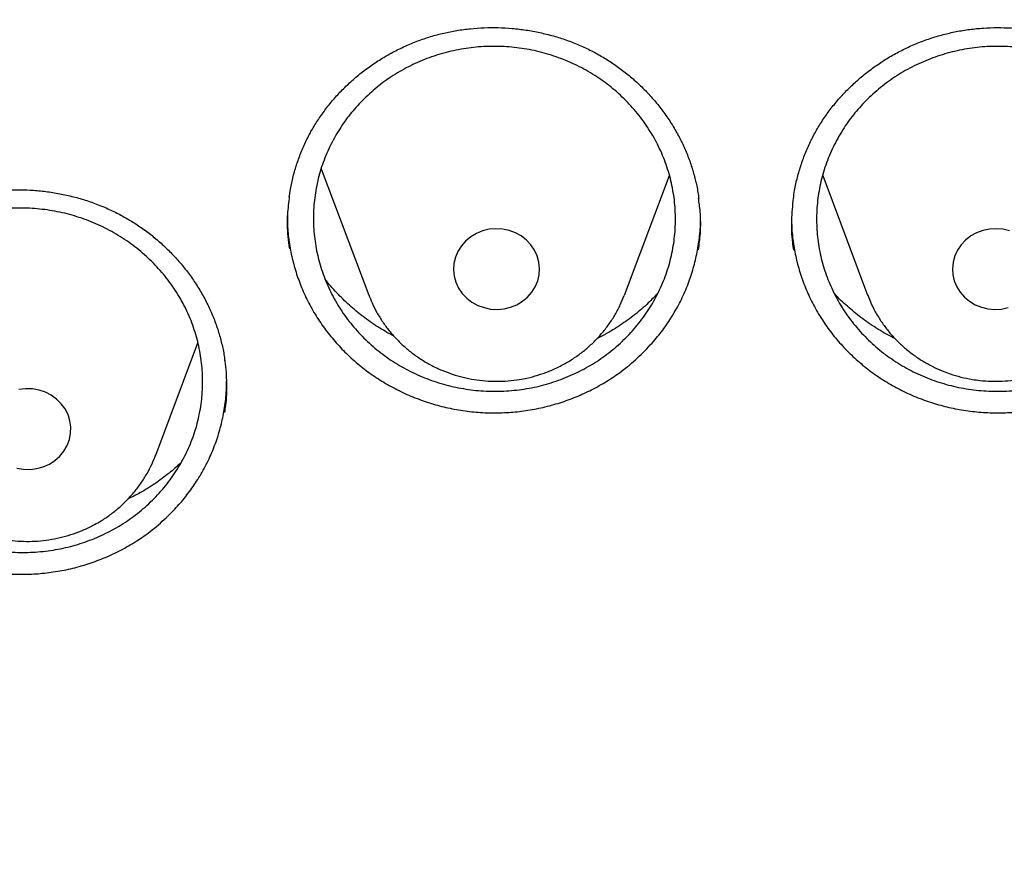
# Model space of a CAD drawing. Header units: millimetres. Extents: x 8 to 1233, y 12 to 1462.
# Tile 41 of 127: x 446 to 455, y 1284 to 1292. Entities that reach past the tile are written whole.
import ezdxf

# ---------------------------------------------------------------- set-up
doc = ezdxf.new("R2010")
doc.units = ezdxf.units.MM

msp = doc.modelspace()

# ---------------------------------------------------------------- linework, layer by layer
at = {"color": 7, "linetype": 'Continuous', "lineweight": 30}
for p, q in [((448.3525, 1290.6982), (448.7937, 1289.5255)), ((451.1698, 1289.5255), (451.5878, 1290.6365)), ((453.0126, 1290.6352), (453.4301, 1289.5255)), ((446.813, 1288.0378), (447.2057, 1289.0816))]:
    msp.add_line(p, q, dxfattribs=at)
at = {"color": 7, "linetype": 'Continuous', "lineweight": 30, "flags": 128}
for points in [[(450.0512, 1289.3974), (450.112, 1289.4121), (450.1695, 1289.4356), (450.2225, 1289.4673), (450.2695, 1289.5063), (450.3094, 1289.5517), (450.3412, 1289.6025), (450.3643, 1289.6573), (450.3778, 1289.7148), (450.3817, 1289.7735), (450.3757, 1289.8321), (450.3599, 1289.8892), (450.3349, 1289.9432), (450.3012, 1289.9928), (450.2596, 1290.0369), (450.2112, 1290.0744), (450.1571, 1290.1043), (450.0987, 1290.1259), (450.0374, 1290.1386), (449.9747, 1290.1422), (449.9123, 1290.1366), (449.8515, 1290.1218), (449.7939, 1290.0983), (449.741, 1290.0667), (449.694, 1290.0277), (449.6541, 1289.9822), (449.6222, 1289.9315), (449.5992, 1289.8767), (449.5856, 1289.8192), (449.5818, 1289.7604), (449.5878, 1289.7018), (449.6035, 1289.6448), (449.6286, 1289.5908), (449.6623, 1289.5411), (449.7039, 1289.497), (449.7523, 1289.4596), (449.8064, 1289.4297), (449.8648, 1289.4081), (449.9261, 1289.3954), (449.9887, 1289.3918), (450.0512, 1289.3974)], [(454.7484, 1290.1218), (454.6876, 1290.1366), (454.6251, 1290.1422), (454.5625, 1290.1386), (454.5012, 1290.1259), (454.4428, 1290.1043), (454.3887, 1290.0744), (454.3403, 1290.0369), (454.2987, 1289.9928), (454.265, 1289.9432), (454.2399, 1289.8892), (454.2242, 1289.8321), (454.2182, 1289.7735), (454.222, 1289.7148), (454.2356, 1289.6573), (454.2586, 1289.6025), (454.2905, 1289.5517), (454.3304, 1289.5063), (454.3774, 1289.4673), (454.4303, 1289.4356), (454.4879, 1289.4121), (454.5487, 1289.3974)], [(454.5487, 1289.3974), (454.6112, 1289.3918), (454.6738, 1289.3954), (454.7351, 1289.4081)], [(445.8249, 1287.9542), (445.8767, 1287.9876), (445.9222, 1288.0281), (445.9604, 1288.0748), (445.9904, 1288.1266), (446.0113, 1288.1821), (446.0227, 1288.24), (446.0244, 1288.2989), (446.0162, 1288.3573), (445.9984, 1288.4137), (445.9713, 1288.4669), (445.9358, 1288.5154), (445.8926, 1288.5581), (445.8428, 1288.594), (445.7876, 1288.6221), (445.7285, 1288.6417), (445.6667, 1288.6525), (445.604, 1288.654), (445.5418, 1288.6463)], [(445.5214, 1287.9167), (445.5831, 1287.906), (445.6459, 1287.9045), (445.7081, 1287.9122), (445.7683, 1287.9289), (445.8249, 1287.9542)]]:
    msp.add_lwpolyline(points, dxfattribs=at)
at = {"color": 7, "linetype": 'Continuous', "lineweight": 30}
for points, knots in [([(419.8279, 1282.1751), (419.8463, 1282.3054), (419.8881, 1282.6005), (419.9633, 1283.0592), (420.0517, 1283.5511), (420.1489, 1284.0416), (420.2545, 1284.5305), (420.3686, 1285.0178), (420.4911, 1285.5033), (420.622, 1285.9868), (420.7613, 1286.4683), (420.9089, 1286.9476), (421.0647, 1287.4246), (421.2288, 1287.8991), (421.4011, 1288.3711), (421.5816, 1288.8404), (421.7701, 1289.3069), (421.9667, 1289.7704), (422.1713, 1290.2309), (422.3839, 1290.6882), (422.6043, 1291.1423), (422.8326, 1291.5929), (423.0686, 1292.0399), (423.3124, 1292.4833), (423.5638, 1292.9229), (423.8228, 1293.3587), (424.0893, 1293.7904), (424.3632, 1294.2181), (424.6445, 1294.6414), (424.9331, 1295.0605), (425.2289, 1295.4751), (425.5319, 1295.8851), (425.8419, 1296.2905), (426.1589, 1296.6911), (426.4828, 1297.0868), (426.8135, 1297.4775), (427.1509, 1297.8632), (427.495, 1298.2436), (427.8456, 1298.6188), (428.2026, 1298.9885), (428.566, 1299.3528), (428.9357, 1299.7115), (429.3115, 1300.0645), (429.6934, 1300.4118), (430.0812, 1300.7531), (430.4749, 1301.0886), (430.8744, 1301.4179), (431.2795, 1301.7412), (431.6902, 1302.0583), (432.1062, 1302.369), (432.5277, 1302.6734), (432.9543, 1302.9713), (433.386, 1303.2627), (433.8227, 1303.5474), (434.2643, 1303.8255), (434.7107, 1304.0968), (435.1617, 1304.3613), (435.6172, 1304.6188), (436.0771, 1304.8694), (436.5413, 1305.113), (437.0096, 1305.3495), (437.482, 1305.5787), (437.9583, 1305.8008), (438.4383, 1306.0156), (438.922, 1306.2231), (439.4093, 1306.4231), (439.8999, 1306.6157), (440.3938, 1306.8008), (440.8909, 1306.9784), (441.391, 1307.1483), (441.8939, 1307.3107), (442.3996, 1307.4653), (442.9079, 1307.6122), (443.4186, 1307.7514), (443.9318, 1307.8828), (444.4471, 1308.0063), (444.9645, 1308.122), (445.4838, 1308.2297), (446.0049, 1308.3296), (446.5277, 1308.4215), (447.052, 1308.5054), (447.5777, 1308.5813), (448.1046, 1308.6493), (448.6327, 1308.7091), (449.1617, 1308.761), (449.6915, 1308.8047), (450.222, 1308.8404), (450.7531, 1308.868), (451.2846, 1308.8875), (451.8163, 1308.8989), (452.3482, 1308.9023), (452.8801, 1308.8975), (453.4118, 1308.8846), (453.9432, 1308.8636), (454.4742, 1308.8345), (455.0046, 1308.7974), (455.5343, 1308.7522), (456.0631, 1308.6989), (456.5909, 1308.6375), (457.1177, 1308.5682), (457.6431, 1308.4908), (458.1671, 1308.4054), (458.6896, 1308.3121), (459.2104, 1308.2108), (459.7294, 1308.1016), (460.2464, 1307.9845), (460.7614, 1307.8595), (461.274, 1307.7267), (461.7844, 1307.5862), (462.2922, 1307.4378), (462.7974, 1307.2818), (463.2998, 1307.1181), (463.7993, 1306.9467), (464.2958, 1306.7678), (464.7891, 1306.5813), (465.2792, 1306.3874), (465.7658, 1306.186), (466.2488, 1305.9772), (466.7282, 1305.7611), (467.2038, 1305.5377), (467.6754, 1305.3071), (468.143, 1305.0694), (468.6064, 1304.8246), (469.0655, 1304.5727), (469.5202, 1304.3139), (469.9703, 1304.0482), (470.4158, 1303.7756), (470.8565, 1303.4964), (471.2924, 1303.2104), (471.7232, 1302.9179), (472.1488, 1302.6188), (472.5693, 1302.3133), (472.9844, 1302.0014), (473.394, 1301.6832), (473.7981, 1301.3588), (474.1965, 1301.0284), (474.5892, 1300.6919), (474.9759, 1300.3494), (475.3567, 1300.0011), (475.7314, 1299.6471), (476.1, 1299.2874), (476.4622, 1298.9222), (476.8181, 1298.5514), (477.1675, 1298.1753), (477.5103, 1297.7939), (477.8465, 1297.4074), (478.176, 1297.0158), (478.4987, 1296.6192), (478.8144, 1296.2177), (479.1231, 1295.8115), (479.4248, 1295.4007), (479.7193, 1294.9853), (480.0066, 1294.5654), (480.2866, 1294.1413), (480.5591, 1293.7129), (480.8243, 1293.2805), (481.0819, 1292.844), (481.3319, 1292.4037), (481.5743, 1291.9597), (481.8089, 1291.512), (482.0358, 1291.0608), (482.2548, 1290.6062), (482.4659, 1290.1483), (482.6691, 1289.6872), (482.8643, 1289.2232), (483.0513, 1288.7562), (483.2303, 1288.2864), (483.4011, 1287.814), (483.5638, 1287.339), (483.7181, 1286.8616), (483.8642, 1286.3819), (484.002, 1285.9001), (484.1314, 1285.4162), (484.2524, 1284.9304), (484.3649, 1284.4428), (484.469, 1283.9536), (484.5646, 1283.4628), (484.6519, 1282.9707), (484.7299, 1282.4772), (484.7852, 1282.097), (484.8116, 1281.881), (484.8178, 1281.8302)], [0, 0, 0, 0, 0.004439, 0.010056, 0.015673, 0.021289, 0.026906, 0.032523, 0.038139, 0.043756, 0.049373, 0.054989, 0.060606, 0.066222, 0.071838, 0.077455, 0.083071, 0.088687, 0.094304, 0.09992, 0.105536, 0.111152, 0.116768, 0.122384, 0.128, 0.133616, 0.139232, 0.144847, 0.150463, 0.156079, 0.161694, 0.16731, 0.172925, 0.178541, 0.184156, 0.189772, 0.195387, 0.201002, 0.206617, 0.212232, 0.217847, 0.223462, 0.229077, 0.234692, 0.240307, 0.245922, 0.251536, 0.257151, 0.262766, 0.26838, 0.273995, 0.279609, 0.285224, 0.290838, 0.296453, 0.302067, 0.307681, 0.313296, 0.31891, 0.324524, 0.330138, 0.335752, 0.341366, 0.346981, 0.352595, 0.358209, 0.363823, 0.369436, 0.37505, 0.380664, 0.386278, 0.391892, 0.397506, 0.40312, 0.408734, 0.414347, 0.419961, 0.425575, 0.431189, 0.436802, 0.442416, 0.44803, 0.453643, 0.459257, 0.464871, 0.470484, 0.476098, 0.481712, 0.487325, 0.492939, 0.498553, 0.504166, 0.50978, 0.515393, 0.521007, 0.526621, 0.532234, 0.537848, 0.543462, 0.549075, 0.554689, 0.560303, 0.565916, 0.57153, 0.577144, 0.582757, 0.588371, 0.593985, 0.599599, 0.605212, 0.610826, 0.61644, 0.622054, 0.627668, 0.633282, 0.638895, 0.644509, 0.650123, 0.655737, 0.661351, 0.666965, 0.672579, 0.678193, 0.683808, 0.689422, 0.695036, 0.70065, 0.706264, 0.711879, 0.717493, 0.723107, 0.728722, 0.734336, 0.739951, 0.745565, 0.75118, 0.756794, 0.762409, 0.768024, 0.773639, 0.779253, 0.784868, 0.790483, 0.796098, 0.801713, 0.807328, 0.812943, 0.818559, 0.824174, 0.829789, 0.835405, 0.84102, 0.846636, 0.852251, 0.857867, 0.863482, 0.869098, 0.874714, 0.88033, 0.885945, 0.891561, 0.897177, 0.902793, 0.90841, 0.914026, 0.919642, 0.925258, 0.930874, 0.936491, 0.942107, 0.947724, 0.95334, 0.958956, 0.964573, 0.97019, 0.975806, 0.981423, 0.98704, 0.992656, 0.998273, 1, 1, 1, 1]), ([(448.2621, 1291.0548), (448.2722, 1291.0722), (448.3024, 1291.1245), (448.3585, 1291.209), (448.4328, 1291.3066), (448.5144, 1291.3998), (448.6028, 1291.4882), (448.6977, 1291.5713), (448.7986, 1291.6485), (448.9047, 1291.7192), (449.0154, 1291.783), (449.1299, 1291.8394), (449.2476, 1291.8882), (449.3676, 1291.9289), (449.4895, 1291.9615), (449.6132, 1291.986), (449.7389, 1292.0027), (449.8667, 1292.0115), (449.996, 1292.0124), (450.1259, 1292.0052), (450.2555, 1291.9899), (450.3836, 1291.9665), (450.5094, 1291.9353), (450.6318, 1291.8965), (450.7501, 1291.8503), (450.8636, 1291.7972), (450.9725, 1291.737), (451.0774, 1291.6697), (451.1782, 1291.5954), (451.2744, 1291.5143), (451.3653, 1291.4268), (451.4503, 1291.3334), (451.5287, 1291.2348), (451.6, 1291.1316), (451.6638, 1291.0244), (451.7196, 1290.9139), (451.767, 1290.8008), (451.8061, 1290.6857), (451.8361, 1290.5686), (451.854, 1290.4813), (451.8593, 1290.4328), (451.8603, 1290.4242)], [0, 0, 0, 0, 0.013033, 0.039175, 0.065445, 0.091901, 0.118515, 0.145251, 0.172063, 0.198895, 0.225676, 0.252351, 0.278871, 0.3052, 0.331297, 0.357224, 0.383361, 0.409793, 0.436463, 0.463299, 0.490221, 0.517134, 0.543933, 0.570542, 0.596897, 0.62295, 0.648767, 0.674863, 0.701203, 0.727763, 0.754499, 0.781356, 0.808275, 0.835187, 0.862029, 0.888754, 0.915329, 0.941739, 0.967988, 0.994361, 1, 1, 1, 1]), ([(452.9269, 1291.0061), (452.9365, 1291.0238), (452.9654, 1291.0769), (453.0193, 1291.163), (453.0911, 1291.2627), (453.1703, 1291.3582), (453.2565, 1291.4491), (453.3492, 1291.5348), (453.448, 1291.6149), (453.5523, 1291.6886), (453.6613, 1291.7555), (453.7744, 1291.8152), (453.8908, 1291.8673), (454.0098, 1291.9115), (454.1308, 1291.9475), (454.2538, 1291.9755), (454.379, 1291.9958), (454.5066, 1292.0083), (454.6358, 1292.0128), (454.7659, 1292.0093), (454.8958, 1291.9977), (455.0245, 1291.978), (455.151, 1291.9504), (455.2743, 1291.9151), (455.3937, 1291.8724), (455.5085, 1291.8225), (455.619, 1291.7654), (455.7255, 1291.7012), (455.8282, 1291.6298), (455.9264, 1291.5514), (456.0195, 1291.4666), (456.1068, 1291.3757), (456.1877, 1291.2793), (456.2617, 1291.1782), (456.3281, 1291.0728), (456.3867, 1290.964), (456.4371, 1290.8523), (456.479, 1290.7384), (456.5122, 1290.6222), (456.5347, 1290.5218), (456.5428, 1290.4597), (456.5457, 1290.4375)], [0, 0, 0, 0, 0.012922, 0.038831, 0.064869, 0.091089, 0.117466, 0.143964, 0.170536, 0.197129, 0.223671, 0.250109, 0.276394, 0.302489, 0.328355, 0.35405, 0.379953, 0.406149, 0.43258, 0.459175, 0.485855, 0.512524, 0.53908, 0.565446, 0.59156, 0.617375, 0.642956, 0.668813, 0.694912, 0.721231, 0.747725, 0.774339, 0.801016, 0.827686, 0.854286, 0.880771, 0.907107, 0.933277, 0.959289, 0.985424, 1, 1, 1, 1]), ([(448.7498, 1291.3494), (448.7951, 1291.3911), (448.8856, 1291.4747), (449.039, 1291.5806), (449.2028, 1291.6708), (449.3767, 1291.7422), (449.5578, 1291.7948), (449.7439, 1291.8279), (449.9329, 1291.8404), (450.1222, 1291.8329), (450.3096, 1291.8054), (450.4924, 1291.7576), (450.6685, 1291.6908), (450.8359, 1291.6059), (450.992, 1291.5032), (451.1353, 1291.3846), (451.2639, 1291.2517), (451.3756, 1291.1056), (451.4698, 1290.9487), (451.5451, 1290.7828), (451.5999, 1290.6097), (451.6343, 1290.432), (451.6478, 1290.2518), (451.6395, 1290.0714), (451.6102, 1289.893), (451.5604, 1289.7188), (451.4898, 1289.5513), (451.4002, 1289.3924), (451.2925, 1289.2439), (451.1677, 1289.1083), (451.0279, 1288.9867), (450.8747, 1288.8808), (450.7097, 1288.7923), (450.5354, 1288.7218), (450.3539, 1288.6703), (450.1674, 1288.6389), (449.9784, 1288.6274), (449.7891, 1288.636), (449.6021, 1288.6653), (449.4196, 1288.7141), (449.2438, 1288.7818), (449.0773, 1288.8684), (448.9218, 1288.9719), (448.7793, 1289.0913), (448.6521, 1289.2254), (448.5412, 1289.3721), (448.448, 1289.5296), (448.3744, 1289.6962), (448.3206, 1289.8695), (448.2873, 1290.0474), (448.2757, 1290.2277), (448.2851, 1290.4081), (448.3155, 1290.5863), (448.3672, 1290.76), (448.4387, 1290.9272), (448.5277, 1291.0821), (448.6308, 1291.2244), (448.7102, 1291.3077), (448.7498, 1291.3494)], [0, 0, 0, 0, 0.017873, 0.035803, 0.053677, 0.07155, 0.08948, 0.107354, 0.125225, 0.143152, 0.161023, 0.178894, 0.196823, 0.214694, 0.232569, 0.250501, 0.268375, 0.286256, 0.304193, 0.322074, 0.339959, 0.357901, 0.375787, 0.393674, 0.411618, 0.429506, 0.447391, 0.465334, 0.48322, 0.501101, 0.519039, 0.53692, 0.554796, 0.572728, 0.590604, 0.608475, 0.626404, 0.644275, 0.662146, 0.680073, 0.697944, 0.715817, 0.733748, 0.751621, 0.7695, 0.787436, 0.805314, 0.823198, 0.841139, 0.859023, 0.87691, 0.894854, 0.912742, 0.930628, 0.948572, 0.966458, 0.983229, 1, 1, 1, 1]), ([(453.4287, 1291.3457), (453.474, 1291.3876), (453.5648, 1291.4715), (453.7184, 1291.5779), (453.8824, 1291.6686), (454.0565, 1291.7405), (454.2378, 1291.7936), (454.4241, 1291.8273), (454.6131, 1291.8404), (454.8024, 1291.8334), (454.9897, 1291.8064), (455.1725, 1291.7591), (455.3485, 1291.6928), (455.5157, 1291.6083), (455.6715, 1291.506), (455.8144, 1291.3879), (455.9427, 1291.2554), (456.0541, 1291.1096), (456.1479, 1290.953), (456.2228, 1290.7873), (456.2772, 1290.6145), (456.3112, 1290.437), (456.3243, 1290.2568), (456.3156, 1290.0764), (456.286, 1289.8979), (456.2357, 1289.7236), (456.1648, 1289.5559), (456.0748, 1289.3967), (455.9669, 1289.2479), (455.8418, 1289.1119), (455.7016, 1288.9899), (455.5482, 1288.8835), (455.383, 1288.7945), (455.2085, 1288.7235), (455.0269, 1288.6714), (454.8402, 1288.6395), (454.6511, 1288.6275), (454.4618, 1288.6355), (454.2748, 1288.6642), (454.0924, 1288.7125), (453.9168, 1288.7798), (453.7505, 1288.8659), (453.5953, 1288.969), (453.4531, 1289.088), (453.3262, 1289.2217), (453.2157, 1289.368), (453.1229, 1289.5252), (453.0497, 1289.6916), (452.9963, 1289.8647), (452.9634, 1290.0425), (452.9522, 1290.2227), (452.962, 1290.4031), (452.9927, 1290.5814), (453.0448, 1290.7552), (453.1166, 1290.9226), (453.206, 1291.0778), (453.3093, 1291.2204), (453.3889, 1291.3039), (453.4287, 1291.3457)], [0, 0, 0, 0, 0.017878, 0.035814, 0.053692, 0.071571, 0.089506, 0.107385, 0.125259, 0.14319, 0.161064, 0.178935, 0.196863, 0.214734, 0.232605, 0.250533, 0.268404, 0.286279, 0.304211, 0.322085, 0.339966, 0.357903, 0.375783, 0.393668, 0.411611, 0.429496, 0.447383, 0.465328, 0.483215, 0.501101, 0.519043, 0.536929, 0.55481, 0.572749, 0.59063, 0.608506, 0.626438, 0.644314, 0.662186, 0.680114, 0.697986, 0.715856, 0.733784, 0.751654, 0.769528, 0.787458, 0.805331, 0.82321, 0.841145, 0.859024, 0.876908, 0.894849, 0.912733, 0.93062, 0.948564, 0.966451, 0.983225, 1, 1, 1, 1]), ([(448.0545, 1290.438), (448.0605, 1290.4762), (448.0728, 1290.5551), (448.1021, 1290.6726), (448.1395, 1290.7902), (448.1853, 1290.9045), (448.2275, 1290.9922), (448.2547, 1291.0414), (448.2621, 1291.0548)], [0, 0, 0, 0, 0.177895, 0.367349, 0.556083, 0.743805, 0.93031, 1, 1, 1, 1]), ([(452.7406, 1290.421), (452.744, 1290.4468), (452.7529, 1290.5135), (452.7768, 1290.6195), (452.8111, 1290.7381), (452.854, 1290.8536), (452.8939, 1290.9425), (452.9199, 1290.9925), (452.9269, 1291.0061)], [0, 0, 0, 0, 0.127369, 0.328483, 0.528833, 0.728107, 0.926086, 1, 1, 1, 1]), ([(443.9013, 1289.6296), (443.9122, 1289.6465), (443.9449, 1289.6972), (444.0049, 1289.7787), (444.0838, 1289.8723), (444.1697, 1289.9612), (444.2623, 1290.0451), (444.3611, 1290.1233), (444.4654, 1290.1953), (444.5748, 1290.2607), (444.6884, 1290.319), (444.8055, 1290.3698), (444.9254, 1290.4127), (445.0472, 1290.4475), (445.1705, 1290.4741), (445.2952, 1290.4926), (445.4216, 1290.5032), (445.5497, 1290.5059), (445.6789, 1290.5005), (445.8083, 1290.4871), (445.937, 1290.4656), (446.0639, 1290.4362), (446.1881, 1290.3991), (446.3085, 1290.3545), (446.4245, 1290.3028), (446.5354, 1290.2444), (446.6414, 1290.1792), (446.7429, 1290.1072), (446.8401, 1290.0282), (446.9323, 1289.9428), (447.0189, 1289.8512), (447.0994, 1289.7541), (447.1731, 1289.6521), (447.2394, 1289.5458), (447.298, 1289.4359), (447.3484, 1289.3232), (447.3906, 1289.2082), (447.4237, 1289.0915), (447.4454, 1288.9937), (447.453, 1288.9345), (447.4556, 1288.915)], [0, 0, 0, 0, 0.013282, 0.039924, 0.066698, 0.093661, 0.120785, 0.148035, 0.175362, 0.202712, 0.230009, 0.257199, 0.284233, 0.311071, 0.337673, 0.364104, 0.390749, 0.417696, 0.444886, 0.472246, 0.499695, 0.527135, 0.554461, 0.581593, 0.608467, 0.635034, 0.661361, 0.687969, 0.714827, 0.74191, 0.76917, 0.796554, 0.824, 0.85144, 0.878807, 0.906055, 0.933151, 0.960079, 0.986842, 1, 1, 1, 1]), ([(448.0546, 1290.4409), (448.0479, 1290.3861), (448.0328, 1290.2629), (448.0341, 1290.0998), (448.05, 1289.9938), (448.0556, 1289.9559)], [0, 0, 0, 0, 0.34043, 0.764163, 1, 1, 1, 1]), ([(451.8586, 1289.9462), (451.8652, 1289.9961), (451.8806, 1290.1142), (451.8798, 1290.2758), (451.8642, 1290.3854), (451.8583, 1290.4268)], [0, 0, 0, 0, 0.31274, 0.740062, 1, 1, 1, 1]), ([(452.7383, 1290.4256), (452.7316, 1290.3574), (452.7182, 1290.2208), (452.7222, 1290.058), (452.738, 1289.9659), (452.7422, 1289.9416)], [0, 0, 0, 0, 0.423201, 0.847739, 1, 1, 1, 1]), ([(444.3605, 1289.8573), (444.4058, 1289.8985), (444.4967, 1289.9812), (444.6505, 1290.0856), (444.8147, 1290.1742), (444.9888, 1290.2439), (445.1701, 1290.2949), (445.3564, 1290.3263), (445.5454, 1290.3372), (445.7346, 1290.328), (445.9218, 1290.299), (446.1044, 1290.2497), (446.2802, 1290.1815), (446.4473, 1290.0952), (446.6029, 1289.9913), (446.7456, 1289.8717), (446.8737, 1289.7379), (446.9848, 1289.5911), (447.0783, 1289.4336), (447.1529, 1289.2673), (447.2069, 1289.094), (447.2405, 1288.9163), (447.2532, 1288.7363), (447.2441, 1288.5563), (447.214, 1288.3785), (447.1634, 1288.2051), (447.0921, 1288.0385), (447.0017, 1287.8807), (446.8935, 1287.7335), (446.7681, 1287.5992), (446.6278, 1287.4791), (446.4742, 1287.3747), (446.3088, 1287.2878), (446.1343, 1287.219), (445.9527, 1287.1691), (445.7661, 1287.1394), (445.5771, 1287.1296), (445.3879, 1287.1398), (445.201, 1287.1706), (445.0187, 1287.2209), (444.8432, 1287.2901), (444.6771, 1287.3779), (444.5221, 1287.4827), (444.3801, 1287.603), (444.2534, 1287.738), (444.1432, 1287.8855), (444.0507, 1288.0435), (443.9778, 1288.2105), (443.9248, 1288.384), (443.8923, 1288.5619), (443.8815, 1288.742), (443.8917, 1288.922), (443.9229, 1289.0996), (443.9754, 1289.2725), (444.0476, 1289.4387), (444.1373, 1289.5926), (444.2409, 1289.7336), (444.3206, 1289.816), (444.3605, 1289.8573)], [0, 0, 0, 0, 0.017871, 0.035798, 0.053669, 0.07154, 0.089468, 0.107338, 0.12521, 0.143138, 0.161009, 0.178884, 0.196816, 0.214692, 0.232572, 0.25051, 0.268391, 0.286276, 0.304219, 0.322104, 0.339991, 0.357936, 0.375823, 0.393709, 0.411651, 0.429537, 0.447417, 0.465355, 0.483236, 0.501111, 0.519044, 0.536919, 0.55479, 0.572719, 0.59059, 0.608461, 0.626388, 0.644259, 0.662133, 0.680063, 0.697937, 0.715816, 0.733752, 0.751631, 0.769515, 0.787456, 0.805341, 0.823228, 0.841172, 0.859059, 0.876945, 0.894889, 0.912775, 0.930658, 0.948597, 0.96648, 0.98324, 1, 1, 1, 1]), ([(448.0374, 1290.2656), (448.037, 1290.2423), (448.0359, 1290.1669), (448.0486, 1290.0394), (448.0751, 1289.8862), (448.1154, 1289.7372), (448.1681, 1289.592), (448.2341, 1289.4501), (448.3127, 1289.314), (448.4023, 1289.1859), (448.5026, 1289.0652), (448.6142, 1288.9518), (448.7357, 1288.8478), (448.8648, 1288.7549), (449.0017, 1288.6723), (449.1467, 1288.6004), (449.2976, 1288.5406), (449.4516, 1288.4937), (449.6089, 1288.4591), (449.7703, 1288.437), (449.9331, 1288.4281), (450.0944, 1288.4324), (450.2548, 1288.4493), (450.4146, 1288.4794), (450.5711, 1288.5224), (450.7216, 1288.5773), (450.8668, 1288.6438), (451.007, 1288.7225), (451.1501, 1288.8198), (451.2933, 1288.9367), (451.3824, 1289.0314), (451.4272, 1289.079)], [0, 0, 0, 0, 0.015589, 0.050653, 0.085718, 0.119718, 0.153718, 0.188698, 0.223677, 0.257726, 0.291775, 0.326804, 0.361831, 0.395947, 0.430065, 0.465176, 0.500288, 0.53433, 0.568373, 0.603402, 0.638432, 0.672473, 0.706514, 0.741545, 0.776575, 0.810587, 0.844598, 0.879596, 0.914594, 0.957065, 1, 1, 1, 1]), ([(451.4272, 1289.079), (451.4606, 1289.1188), (451.5275, 1289.1983), (451.6149, 1289.3284), (451.692, 1289.4659), (451.7563, 1289.6092), (451.8069, 1289.7556), (451.8447, 1289.9055), (451.8682, 1290.0593), (451.8787, 1290.1776), (451.8769, 1290.2438), (451.8765, 1290.2577)], [0, 0, 0, 0, 0.1193769, 0.2387582, 0.3616225, 0.4844844, 0.6035076, 0.7225337, 0.8450371, 0.9675404, 1, 1, 1, 1]), ([(452.7232, 1290.2564), (452.7235, 1290.2172), (452.7241, 1290.1257), (452.7415, 1289.9827), (452.7724, 1289.8304), (452.8167, 1289.6826), (452.8733, 1289.539), (452.9431, 1289.3991), (453.0254, 1289.2654), (453.1184, 1289.1401), (453.222, 1289.0224), (453.3366, 1288.9124), (453.4608, 1288.8121), (453.5924, 1288.7231), (453.7314, 1288.6446), (453.8783, 1288.5771), (454.0307, 1288.5218), (454.1858, 1288.4795), (454.344, 1288.4495), (454.5059, 1288.4322), (454.6688, 1288.4281), (454.8299, 1288.4372), (454.9897, 1288.4588), (455.1486, 1288.4936), (455.3039, 1288.5411), (455.4529, 1288.6005), (455.5962, 1288.6713), (455.7342, 1288.7541), (455.8746, 1288.8555), (456.0146, 1288.9765), (456.101, 1289.0737), (456.1445, 1289.1226)], [0, 0, 0, 0, 0.026028, 0.060736, 0.095445, 0.129089, 0.162733, 0.197348, 0.231961, 0.265644, 0.299328, 0.333979, 0.36863, 0.402376, 0.436122, 0.470852, 0.505581, 0.539256, 0.572931, 0.607582, 0.642233, 0.675914, 0.709595, 0.744255, 0.778915, 0.812577, 0.846239, 0.880877, 0.915515, 0.957529, 1, 1, 1, 1]), ([(449.0291, 1289.1419), (448.9845, 1289.1663), (448.89, 1289.2179), (448.7565, 1289.3106), (448.6273, 1289.4153), (448.5088, 1289.5308), (448.4292, 1289.6169), (448.3925, 1289.6671), (448.3888, 1289.6722)], [0, 0, 0, 0, 0.180795, 0.382847, 0.579015, 0.775182, 0.977059, 1, 1, 1, 1]), ([(448.7943, 1289.5259), (448.8037, 1289.5013), (448.8253, 1289.4453), (448.8685, 1289.3617), (448.9216, 1289.2752), (448.9822, 1289.1933), (449.0495, 1289.1165), (449.1233, 1289.0453), (449.203, 1288.9801), (449.2881, 1288.9214), (449.3779, 1288.8697), (449.472, 1288.8253), (449.5697, 1288.7885), (449.6703, 1288.7596), (449.7731, 1288.7388), (449.8775, 1288.7263), (449.9826, 1288.7223), (450.0892, 1288.7261), (450.1599, 1288.7361), (450.1959, 1288.7412)], [0, 0, 0, 0, 0.046029, 0.104796, 0.163638, 0.222568, 0.2816, 0.340741, 0.399996, 0.459366, 0.518849, 0.57844, 0.638132, 0.697915, 0.75778, 0.817713, 0.877704, 0.937738, 1, 1, 1, 1]), ([(450.1959, 1288.7412), (450.2186, 1288.7453), (450.2757, 1288.7556), (450.3656, 1288.7796), (450.4648, 1288.8143), (450.5605, 1288.857), (450.6523, 1288.9072), (450.7394, 1288.9646), (450.8212, 1289.0287), (450.8972, 1289.0992), (450.9667, 1289.1755), (451.0294, 1289.2571), (451.0846, 1289.3434), (451.1318, 1289.4317), (451.1564, 1289.4927), (451.1683, 1289.5222)], [0, 0, 0, 0, 0.0523414, 0.1321731, 0.2120147, 0.2918135, 0.3715479, 0.4511962, 0.5307379, 0.6101543, 0.6894293, 0.7685506, 0.8475103, 0.9263056, 1, 1, 1, 1]), ([(451.4816, 1289.5438), (451.4521, 1289.5127), (451.3843, 1289.441), (451.267, 1289.3412), (451.1327, 1289.244), (451.0161, 1289.1711), (450.9417, 1289.1351), (450.9169, 1289.123)], [0, 0, 0, 0, 0.18265, 0.420818, 0.652483, 0.884148, 1, 1, 1, 1]), ([(453.6824, 1289.1225), (453.6731, 1289.1268), (453.6122, 1289.1549), (453.5063, 1289.219), (453.3676, 1289.3135), (453.2409, 1289.4201), (453.1586, 1289.4957), (453.1216, 1289.5387), (453.1201, 1289.5404)], [0, 0, 0, 0, 0.043408, 0.283467, 0.523525, 0.756725, 0.989925, 1, 1, 1, 1]), ([(453.4306, 1289.5267), (453.4389, 1289.5046), (453.4591, 1289.4511), (453.5004, 1289.3698), (453.5528, 1289.2829), (453.6128, 1289.2006), (453.6795, 1289.1233), (453.7528, 1289.0515), (453.8319, 1288.9858), (453.9165, 1288.9265), (454.006, 1288.8741), (454.0997, 1288.829), (454.1971, 1288.7916), (454.2986, 1288.7612), (454.3684, 1288.7479), (454.4039, 1288.7412)], [0, 0, 0, 0, 0.0544496, 0.1322968, 0.2102398, 0.2882993, 0.3664916, 0.4448279, 0.5233149, 0.6019543, 0.6807437, 0.7596769, 0.8387446, 0.9179348, 1, 1, 1, 1]), ([(454.4039, 1288.7412), (454.4266, 1288.7378), (454.484, 1288.7292), (454.577, 1288.7229), (454.6822, 1288.7237), (454.7872, 1288.7331), (454.8909, 1288.7508), (454.9929, 1288.7768), (455.0923, 1288.8109), (455.1884, 1288.8528), (455.2805, 1288.9023), (455.3681, 1288.9591), (455.4504, 1289.0226), (455.5269, 1289.0926), (455.5971, 1289.1684), (455.6603, 1289.2495), (455.7166, 1289.3353), (455.7642, 1289.4256), (455.7937, 1289.4886), (455.8048, 1289.5221), (455.8053, 1289.5234)], [0, 0, 0, 0, 0.0394016, 0.0994625, 0.1595666, 0.2197054, 0.2798605, 0.3400167, 0.4001584, 0.4602694, 0.5203332, 0.5803337, 0.6402553, 0.7000837, 0.7598066, 0.8194145, 0.8789009, 0.9382636, 0.9975043, 1, 1, 1, 1]), ([(447.4546, 1288.4334), (447.4584, 1288.4553), (447.4741, 1288.5448), (447.4746, 1288.7048), (447.4706, 1288.8454), (447.4566, 1288.9156), (447.4561, 1288.918)], [0, 0, 0, 0, 0.136961, 0.560076, 0.98455, 1, 1, 1, 1]), ([(443.6331, 1288.7706), (443.6339, 1288.7243), (443.6356, 1288.6258), (443.6553, 1288.4776), (443.6877, 1288.3272), (443.7332, 1288.1798), (443.792, 1288.0351), (443.8637, 1287.8956), (443.9468, 1287.7635), (444.041, 1287.6382), (444.1468, 1287.5196), (444.2629, 1287.4098), (444.3873, 1287.3108), (444.5199, 1287.2216), (444.6612, 1287.1427), (444.8089, 1287.0755), (444.9604, 1287.0211), (445.116, 1286.9787), (445.2761, 1286.9486), (445.4383, 1286.9316), (445.5997, 1286.9278), (445.7608, 1286.9367), (445.922, 1286.9587), (446.0805, 1286.9938), (446.2336, 1287.041), (446.382, 1287.1001), (446.5259, 1287.1716), (446.6737, 1287.2616), (446.8227, 1287.371), (446.9165, 1287.461), (446.9636, 1287.5063)], [0, 0, 0, 0, 0.031742, 0.067481, 0.10214, 0.136799, 0.172456, 0.208113, 0.242834, 0.277555, 0.313274, 0.348991, 0.383791, 0.418592, 0.454406, 0.490221, 0.524949, 0.559678, 0.595414, 0.63115, 0.665876, 0.700603, 0.73634, 0.772077, 0.806766, 0.841454, 0.87715, 0.912845, 0.956185, 1, 1, 1, 1]), ([(446.9636, 1287.5063), (446.9989, 1287.5443), (447.0696, 1287.6202), (447.1633, 1287.7455), (447.247, 1287.8786), (447.3183, 1288.0181), (447.3762, 1288.1615), (447.4212, 1288.3089), (447.4528, 1288.461), (447.4713, 1288.607), (447.4725, 1288.7018), (447.4731, 1288.7444)], [0, 0, 0, 0, 0.111822, 0.223648, 0.338734, 0.453818, 0.565344, 0.676872, 0.791658, 0.906444, 1, 1, 1, 1]), ([(444.4376, 1288.037), (444.4485, 1288.0093), (444.4718, 1287.9504), (444.5172, 1287.8642), (444.5712, 1287.7782), (444.6325, 1287.6968), (444.7006, 1287.6206), (444.7751, 1287.55), (444.8554, 1287.4855), (444.941, 1287.4276), (445.0314, 1287.3767), (445.1259, 1287.3331), (445.2239, 1287.2972), (445.3248, 1287.2692), (445.4278, 1287.2493), (445.5323, 1287.2377), (445.6375, 1287.2345), (445.7427, 1287.2397), (445.8471, 1287.2533), (445.9501, 1287.2753), (446.0507, 1287.3055), (446.1498, 1287.3436), (446.2129, 1287.3758), (446.2449, 1287.3922)], [0, 0, 0, 0, 0.041614, 0.088792, 0.136032, 0.183345, 0.230739, 0.278222, 0.325797, 0.373464, 0.421221, 0.469065, 0.516988, 0.564984, 0.613044, 0.661159, 0.709319, 0.757512, 0.805725, 0.853945, 0.90216, 0.950356, 1, 1, 1, 1]), ([(446.2449, 1287.3922), (446.265, 1287.4035), (446.3153, 1287.4318), (446.3919, 1287.4837), (446.4731, 1287.5485), (446.5484, 1287.6197), (446.6172, 1287.6966), (446.6791, 1287.7787), (446.7335, 1287.8655), (446.7784, 1287.9512), (446.8013, 1288.0094), (446.8117, 1288.0359)], [0, 0, 0, 0, 0.078314, 0.196476, 0.314565, 0.432465, 0.550153, 0.66761, 0.784827, 0.9018, 1, 1, 1, 1]), ([(447.0463, 1287.9656), (447.0104, 1287.9328), (446.9344, 1287.8635), (446.8065, 1287.7706), (446.6791, 1287.69), (446.5924, 1287.6476), (446.5551, 1287.6294)], [0, 0, 0, 0, 0.245232, 0.51909, 0.792948, 1, 1, 1, 1])]:
    msp.add_open_spline(points, degree=3, knots=knots, dxfattribs=at)

doc.saveas('drawing.dxf')
